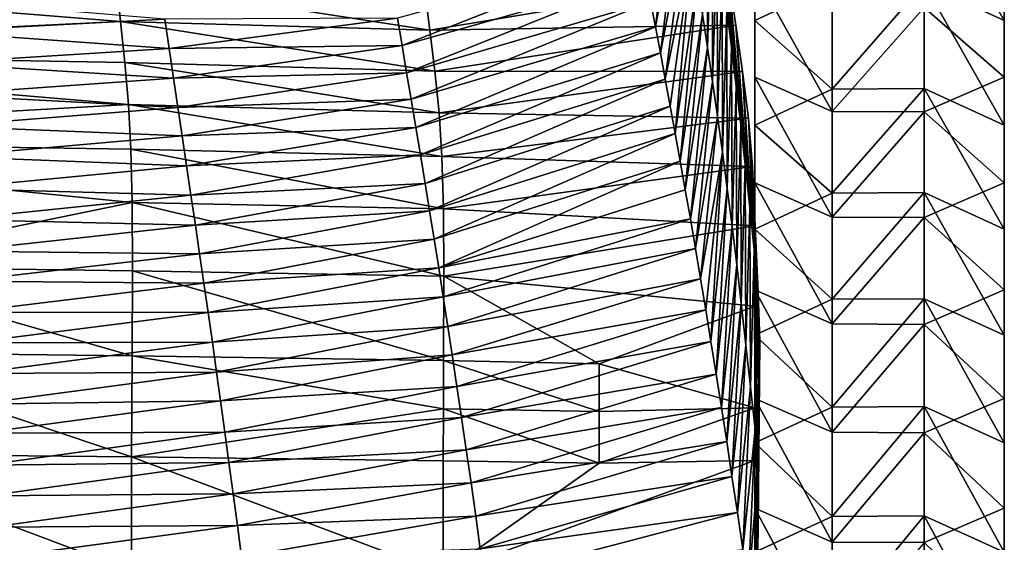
# Model space of a CAD drawing. Header units: millimetres. Extents: x 0 to 484, y -157 to 583.
# Tile 76 of 78: x 397 to 484, y 422 to 468. Entities that reach past the tile are written whole.
import ezdxf

# ---------------------------------------------------------------- set-up
doc = ezdxf.new("R2010")
doc.units = ezdxf.units.MM
doc.layers.add('Layer 01', color=7, linetype='Continuous', true_color=0x000000)

msp = doc.modelspace()

# ---------------------------------------------------------------- linework, layer by layer
at = {"layer": 'Layer 01'}
for points in [[(462.001, 486.201, 81.142), (462.001, 472.404, 63.112), (462.001, 463.186, 79.382)], [(462.001, 477.236, 101.729), (462.001, 486.201, 81.142), (462.001, 463.186, 79.382)], [(484.001, 486.201, 81.142), (484.001, 463.186, 79.382), (484.001, 472.404, 63.112)], [(484.001, 477.236, 101.729), (484.001, 463.186, 79.382), (484.001, 486.201, 81.142)], [(458.072, 482.954, 488.655), (459.544, 469.081, 500.196), (459.962, 465.779, 489.831)], [(458.072, 482.954, 488.655), (459.962, 465.779, 489.831), (458.639, 479.3, 476.602)], [(453.249, 467.6, 608.978), (455.041, 482.452, 605.181), (452.818, 469.846, 617.105)], [(453.249, 467.6, 608.978), (455.521, 479.812, 595.269), (455.041, 482.452, 605.181)], [(457.791, 481.522, 541.88), (457.383, 468.716, 555.795), (457.834, 465.789, 545.971)], [(457.791, 481.522, 541.88), (457.834, 465.789, 545.971), (458.241, 478.519, 531.428)], [(484.001, 468.185, 122.276), (484.001, 477.236, 101.729), (476.936, 480.481, 103.149)], [(484.001, 468.185, 122.276), (476.936, 480.481, 103.149), (476.936, 471.423, 123.711)], [(453.682, 465.316, 600.862), (455.521, 479.812, 595.269), (453.249, 467.6, 608.978)], [(453.682, 465.316, 600.862), (455.996, 477.122, 585.375), (455.521, 479.812, 595.269)], [(460.374, 462.396, 479.494), (459.2, 475.557, 464.579), (458.639, 479.3, 476.602)], [(460.374, 462.396, 479.494), (458.639, 479.3, 476.602), (459.962, 465.779, 489.831)], [(458.241, 478.519, 531.428), (457.834, 465.789, 545.971), (458.279, 462.793, 536.167)], [(458.241, 478.519, 531.428), (458.279, 462.793, 536.167), (458.683, 475.447, 520.996)], [(455.996, 477.122, 585.375), (453.682, 465.316, 600.862), (454.118, 462.994, 592.757)], [(456.464, 474.379, 575.499), (455.996, 477.122, 585.375), (454.118, 462.994, 592.757)], [(468.831, 471.371, 123.688), (462.001, 477.236, 101.729), (462.001, 468.185, 122.276)], [(462.001, 468.185, 122.276), (462.001, 477.236, 101.729), (462.001, 453.863, 95.591)], [(462.001, 477.236, 101.729), (462.001, 463.186, 79.382), (462.001, 453.863, 95.591)], [(484.001, 463.186, 79.382), (484.001, 477.236, 101.729), (484.001, 453.863, 95.591)], [(484.001, 477.236, 101.729), (484.001, 468.185, 122.276), (484.001, 453.863, 95.591)], [(458.683, 475.447, 520.996), (458.279, 462.793, 536.167), (458.718, 459.725, 526.385)], [(458.683, 475.447, 520.996), (458.718, 459.725, 526.385), (459.117, 472.302, 510.586)], [(460.778, 458.935, 469.186), (459.754, 471.724, 452.586), (459.2, 475.557, 464.579)], [(460.778, 458.935, 469.186), (459.2, 475.557, 464.579), (460.374, 462.396, 479.494)], [(430.507, 468.366, 646.091), (430.91, 465.969, 637.16), (451.963, 474.242, 633.387)], [(452.389, 472.06, 625.241), (451.963, 474.242, 633.387), (430.91, 465.969, 637.16)], [(456.464, 474.379, 575.499), (454.118, 462.994, 592.757), (454.555, 460.63, 584.665)], [(454.995, 458.221, 576.586), (456.464, 474.379, 575.499), (454.555, 460.63, 584.665)], [(454.995, 458.221, 576.586), (456.927, 471.579, 565.638), (456.464, 474.379, 575.499)], [(351.226, 472.509, 442.962), (405.738, 471.602, 444.526), (406.103, 468.092, 433.984)], [(351.704, 465.438, 421.748), (351.226, 472.509, 442.962), (406.103, 468.092, 433.984)], [(459.117, 472.302, 510.586), (458.718, 459.725, 526.385), (459.151, 456.579, 516.627)], [(459.117, 472.302, 510.586), (459.151, 456.579, 516.627), (459.544, 469.081, 500.196)], [(468.831, 460.16, 77.655), (462.001, 463.186, 79.382), (462.001, 472.404, 63.112)], [(468.831, 460.16, 77.655), (462.001, 472.404, 63.112), (468.831, 469.366, 61.404)], [(484.001, 463.186, 79.382), (476.936, 469.317, 61.376), (484.001, 472.404, 63.112)], [(405.738, 471.602, 444.526), (432.928, 470.832, 445.557), (433.362, 467.312, 435.069)], [(405.738, 471.602, 444.526), (433.362, 467.312, 435.069), (406.103, 468.092, 433.984)], [(452.389, 472.06, 625.241), (430.91, 465.969, 637.16), (431.314, 463.57, 628.23)], [(431.314, 463.57, 628.23), (452.818, 469.846, 617.105), (452.389, 472.06, 625.241)], [(459.754, 471.724, 452.586), (433.362, 467.312, 435.069), (432.928, 470.832, 445.557)], [(459.754, 471.724, 452.586), (460.324, 467.77, 440.642), (433.362, 467.312, 435.069)], [(455.438, 455.765, 568.522), (456.927, 471.579, 565.638), (454.995, 458.221, 576.586)], [(455.438, 455.765, 568.522), (457.383, 468.716, 555.795), (456.927, 471.579, 565.638)], [(461.161, 455.477, 459.211), (460.324, 467.77, 440.642), (459.754, 471.724, 452.586)], [(461.161, 455.477, 459.211), (459.754, 471.724, 452.586), (460.778, 458.935, 469.186)], [(462.001, 468.185, 122.276), (468.831, 462.121, 144.428), (468.831, 471.371, 123.688)], [(468.831, 462.121, 144.428), (476.936, 462.173, 144.451), (476.936, 471.423, 123.711)], [(468.831, 462.121, 144.428), (476.936, 471.423, 123.711), (468.831, 471.371, 123.688)], [(476.936, 471.423, 123.711), (476.936, 462.173, 144.451), (484.001, 458.942, 143)], [(476.936, 471.423, 123.711), (484.001, 458.942, 143), (484.001, 468.185, 122.276)], [(410.012, 468.3, 655.558), (389.039, 470.043, 664.847), (389.38, 467.214, 655.97)], [(431.314, 463.57, 628.23), (431.705, 461.238, 619.574), (452.818, 469.846, 617.105)], [(431.705, 461.238, 619.574), (453.249, 467.6, 608.978), (452.818, 469.846, 617.105)], [(455.882, 453.26, 560.475), (457.383, 468.716, 555.795), (455.438, 455.765, 568.522)], [(455.882, 453.26, 560.475), (457.834, 465.789, 545.971), (457.383, 468.716, 555.795)], [(459.544, 469.081, 500.196), (459.151, 456.579, 516.627), (459.579, 453.352, 506.892)], [(459.544, 469.081, 500.196), (459.579, 453.352, 506.892), (459.962, 465.779, 489.831)], [(468.831, 460.16, 77.655), (468.831, 469.366, 61.404), (476.936, 469.317, 61.376)], [(468.831, 460.16, 77.655), (476.936, 469.317, 61.376), (476.936, 460.11, 77.626)], [(484.001, 463.186, 79.382), (476.936, 460.11, 77.626), (476.936, 469.317, 61.376)], [(406.103, 468.092, 433.984), (406.47, 464.472, 423.476), (351.704, 465.438, 421.748)], [(410.393, 465.69, 646.653), (410.012, 468.3, 655.558), (389.38, 467.214, 655.97)], [(406.103, 468.092, 433.984), (433.362, 467.312, 435.069), (433.797, 463.694, 424.612)], [(406.103, 468.092, 433.984), (433.797, 463.694, 424.612), (406.47, 464.472, 423.476)], [(430.507, 468.366, 646.091), (410.012, 468.3, 655.558), (410.393, 465.69, 646.653)], [(430.91, 465.969, 637.16), (430.507, 468.366, 646.091), (410.393, 465.69, 646.653)], [(462.001, 468.185, 122.276), (462.001, 458.942, 143), (468.831, 462.121, 144.428)], [(462.001, 444.426, 111.735), (462.001, 434.869, 127.807), (462.001, 468.185, 122.276)], [(462.001, 444.426, 111.735), (462.001, 468.185, 122.276), (462.001, 453.863, 95.591)], [(462.001, 458.942, 143), (462.001, 468.185, 122.276), (462.001, 434.869, 127.807)], [(484.001, 468.185, 122.276), (484.001, 444.426, 111.735), (484.001, 453.863, 95.591)], [(484.001, 458.942, 143), (484.001, 434.869, 127.807), (484.001, 468.185, 122.276)], [(484.001, 444.426, 111.735), (484.001, 468.185, 122.276), (484.001, 434.869, 127.807)], [(410.393, 465.69, 646.653), (389.38, 467.214, 655.97), (389.721, 464.409, 647.094)], [(431.705, 461.238, 619.574), (432.121, 458.749, 610.377), (453.249, 467.6, 608.978)], [(432.121, 458.749, 610.377), (453.682, 465.316, 600.862), (453.249, 467.6, 608.978)], [(460.324, 467.77, 440.642), (433.797, 463.694, 424.612), (433.362, 467.312, 435.069)], [(460.324, 467.77, 440.642), (460.916, 463.685, 428.75), (433.797, 463.694, 424.612)], [(461.554, 451.697, 448.68), (460.916, 463.685, 428.75), (460.324, 467.77, 440.642)], [(461.554, 451.697, 448.68), (460.324, 467.77, 440.642), (461.161, 455.477, 459.211)], [(351.704, 465.438, 421.748), (406.47, 464.472, 423.476), (406.783, 460.764, 412.985)], [(352.048, 457.654, 400.762), (351.704, 465.438, 421.748), (406.783, 460.764, 412.985)], [(410.774, 463.094, 637.747), (410.393, 465.69, 646.653), (389.721, 464.409, 647.094)], [(430.91, 465.969, 637.16), (410.393, 465.69, 646.653), (410.774, 463.094, 637.747)], [(431.314, 463.57, 628.23), (430.91, 465.969, 637.16), (410.774, 463.094, 637.747)], [(432.121, 458.749, 610.377), (432.526, 456.318, 601.457), (453.682, 465.316, 600.862)], [(432.526, 456.318, 601.457), (454.118, 462.994, 592.757), (453.682, 465.316, 600.862)], [(456.329, 450.702, 552.447), (457.834, 465.789, 545.971), (455.882, 453.26, 560.475)], [(456.329, 450.702, 552.447), (458.279, 462.793, 536.167), (457.834, 465.789, 545.971)], [(459.962, 465.779, 489.831), (459.579, 453.352, 506.892), (460.001, 450.041, 497.187)], [(459.962, 465.779, 489.831), (460.001, 450.041, 497.187), (460.374, 462.396, 479.494)], [(410.774, 463.094, 637.747), (389.721, 464.409, 647.094), (390.063, 461.623, 638.214)], [(406.47, 464.472, 423.476), (433.797, 463.694, 424.612), (434.17, 460.025, 414.154)], [(406.47, 464.472, 423.476), (434.17, 460.025, 414.154), (406.783, 460.764, 412.985)], [(431.314, 463.57, 628.23), (410.774, 463.094, 637.747), (411.156, 460.508, 628.84)], [(431.705, 461.238, 619.574), (431.314, 463.57, 628.23), (411.156, 460.508, 628.84)], [(460.916, 463.685, 428.75), (434.17, 460.025, 414.154), (433.797, 463.694, 424.612)], [(460.916, 463.685, 428.75), (461.442, 459.558, 416.84), (434.17, 460.025, 414.154)], [(461.946, 447.998, 438.446), (461.442, 459.558, 416.84), (460.916, 463.685, 428.75)], [(461.946, 447.998, 438.446), (460.916, 463.685, 428.75), (461.554, 451.697, 448.68)], [(411.156, 460.508, 628.84), (410.774, 463.094, 637.747), (390.063, 461.623, 638.214)], [(432.526, 456.318, 601.457), (432.94, 453.808, 592.322), (454.118, 462.994, 592.757)], [(432.94, 453.808, 592.322), (454.555, 460.63, 584.665), (454.118, 462.994, 592.757)], [(456.779, 448.089, 544.435), (458.279, 462.793, 536.167), (456.329, 450.702, 552.447)], [(456.779, 448.089, 544.435), (458.718, 459.725, 526.385), (458.279, 462.793, 536.167)], [(462.001, 463.186, 79.382), (468.831, 460.16, 77.655), (468.831, 450.848, 93.843)], [(462.001, 463.186, 79.382), (468.831, 450.848, 93.843), (462.001, 453.863, 95.591)], [(484.001, 453.863, 95.591), (476.936, 460.11, 77.626), (484.001, 463.186, 79.382)], [(460.374, 462.396, 479.494), (460.001, 450.041, 497.187), (460.418, 446.649, 487.518)], [(460.374, 462.396, 479.494), (460.418, 446.649, 487.518), (460.778, 458.935, 469.186)], [(468.831, 452.965, 164.682), (468.831, 462.121, 144.428), (462.001, 458.942, 143)], [(468.831, 452.965, 164.682), (476.936, 453.017, 164.706), (476.936, 462.173, 144.451)], [(468.831, 452.965, 164.682), (476.936, 462.173, 144.451), (468.831, 462.121, 144.428)], [(484.001, 449.794, 163.238), (484.001, 458.942, 143), (476.936, 462.173, 144.451)], [(484.001, 449.794, 163.238), (476.936, 462.173, 144.451), (476.936, 453.017, 164.706)], [(411.156, 460.508, 628.84), (390.063, 461.623, 638.214), (390.404, 458.853, 629.332)], [(431.705, 461.238, 619.574), (411.156, 460.508, 628.84), (411.526, 458.007, 620.205)], [(432.121, 458.749, 610.377), (431.705, 461.238, 619.574), (411.526, 458.007, 620.205)], [(406.783, 460.764, 412.985), (407.001, 456.832, 402.559), (352.048, 457.654, 400.762)], [(411.526, 458.007, 620.205), (411.156, 460.508, 628.84), (390.404, 458.853, 629.332)], [(406.783, 460.764, 412.985), (434.17, 460.025, 414.154), (434.431, 456.177, 403.737)], [(406.783, 460.764, 412.985), (434.431, 456.177, 403.737), (407.001, 456.832, 402.559)], [(432.94, 453.808, 592.322), (433.333, 451.401, 583.65), (454.555, 460.63, 584.665)], [(433.333, 451.401, 583.65), (454.995, 458.221, 576.586), (454.555, 460.63, 584.665)], [(461.442, 459.558, 416.84), (434.431, 456.177, 403.737), (434.17, 460.025, 414.154)], [(468.831, 450.848, 93.843), (468.831, 460.16, 77.655), (476.936, 460.11, 77.626)], [(468.831, 450.848, 93.843), (476.936, 460.11, 77.626), (476.936, 450.798, 93.814)], [(484.001, 453.863, 95.591), (476.936, 450.798, 93.814), (476.936, 460.11, 77.626)], [(461.442, 459.558, 416.84), (461.811, 455.306, 404.93), (434.431, 456.177, 403.737)], [(457.232, 445.415, 536.437), (458.718, 459.725, 526.385), (456.779, 448.089, 544.435)], [(457.232, 445.415, 536.437), (459.151, 456.579, 516.627), (458.718, 459.725, 526.385)], [(462.302, 444.195, 428.249), (461.811, 455.306, 404.93), (461.442, 459.558, 416.84)], [(462.302, 444.195, 428.249), (461.442, 459.558, 416.84), (461.946, 447.998, 438.446)], [(411.526, 458.007, 620.205), (390.404, 458.853, 629.332), (390.736, 456.182, 620.72)], [(432.121, 458.749, 610.377), (411.526, 458.007, 620.205), (411.92, 455.353, 611.028)], [(432.526, 456.318, 601.457), (432.121, 458.749, 610.377), (411.92, 455.353, 611.028)], [(460.778, 458.935, 469.186), (460.418, 446.649, 487.518), (460.815, 443.261, 478.167)], [(460.778, 458.935, 469.186), (460.815, 443.261, 478.167), (461.161, 455.477, 459.211)], [(468.831, 452.965, 164.682), (462.001, 458.942, 143), (462.001, 449.794, 163.238)], [(462.001, 458.942, 143), (462.001, 434.869, 127.807), (462.001, 425.18, 143.8)], [(462.001, 449.794, 163.238), (462.001, 458.942, 143), (462.001, 425.18, 143.8)], [(484.001, 425.18, 143.8), (484.001, 434.869, 127.807), (484.001, 458.942, 143)], [(484.001, 458.942, 143), (484.001, 449.794, 163.238), (484.001, 425.18, 143.8)], [(352.048, 457.654, 400.762), (407.001, 456.832, 402.559), (407.117, 452.134, 392.494)], [(407.117, 452.134, 392.494), (379.643, 446.482, 382.111), (352.048, 457.654, 400.762)], [(411.92, 455.353, 611.028), (411.526, 458.007, 620.205), (390.736, 456.182, 620.72)], [(433.333, 451.401, 583.65), (433.737, 448.905, 574.76), (454.995, 458.221, 576.586)], [(433.737, 448.905, 574.76), (455.438, 455.765, 568.522), (454.995, 458.221, 576.586)], [(407.001, 456.832, 402.559), (434.431, 456.177, 403.737), (434.575, 451.573, 393.678)], [(407.001, 456.832, 402.559), (434.575, 451.573, 393.678), (407.117, 452.134, 392.494)], [(457.687, 442.678, 528.456), (459.151, 456.579, 516.627), (457.232, 445.415, 536.437)], [(459.151, 456.579, 516.627), (457.687, 442.678, 528.456), (458.144, 439.876, 520.498)], [(459.151, 456.579, 516.627), (458.144, 439.876, 520.498), (459.579, 453.352, 506.892)], [(411.92, 455.353, 611.028), (390.736, 456.182, 620.72), (391.087, 453.356, 611.566)], [(432.526, 456.318, 601.457), (411.92, 455.353, 611.028), (412.301, 452.778, 602.125)], [(432.94, 453.808, 592.322), (432.526, 456.318, 601.457), (412.301, 452.778, 602.125)], [(433.737, 448.905, 574.76), (434.142, 446.375, 565.879), (455.438, 455.765, 568.522)], [(455.882, 453.26, 560.475), (455.438, 455.765, 568.522), (434.142, 446.375, 565.879)], [(461.811, 455.306, 404.93), (434.575, 451.573, 393.678), (434.431, 456.177, 403.737)], [(412.301, 452.778, 602.125), (411.92, 455.353, 611.028), (391.087, 453.356, 611.566)], [(461.811, 455.306, 404.93), (462.003, 450.066, 393.477), (434.575, 451.573, 393.678)], [(461.161, 455.477, 459.211), (460.815, 443.261, 478.167), (461.225, 439.559, 468.295)], [(461.161, 455.477, 459.211), (461.225, 439.559, 468.295), (461.554, 451.697, 448.68)], [(462.44, 439.875, 418.283), (462.003, 450.066, 393.477), (461.811, 455.306, 404.93)], [(462.44, 439.875, 418.283), (461.811, 455.306, 404.93), (462.302, 444.195, 428.249)], [(412.301, 452.778, 602.125), (391.087, 453.356, 611.566), (391.427, 450.625, 602.682)], [(432.94, 453.808, 592.322), (412.301, 452.778, 602.125), (412.69, 450.136, 593.003)], [(433.333, 451.401, 583.65), (432.94, 453.808, 592.322), (412.69, 450.136, 593.003)], [(434.142, 446.375, 565.879), (456.329, 450.702, 552.447), (455.882, 453.26, 560.475)], [(458.605, 437.009, 512.571), (459.579, 453.352, 506.892), (458.144, 439.876, 520.498)], [(458.605, 437.009, 512.571), (460.001, 450.041, 497.187), (459.579, 453.352, 506.892)], [(468.831, 441.424, 109.966), (462.001, 444.426, 111.735), (462.001, 453.863, 95.591)], [(468.831, 441.424, 109.966), (462.001, 453.863, 95.591), (468.831, 450.848, 93.843)], [(476.936, 450.798, 93.814), (484.001, 453.863, 95.591), (484.001, 444.426, 111.735)], [(412.69, 450.136, 593.003), (412.301, 452.778, 602.125), (391.427, 450.625, 602.682)], [(468.831, 443.598, 185.103), (468.831, 452.965, 164.682), (462.001, 449.794, 163.238)], [(468.831, 443.598, 185.103), (476.936, 443.65, 185.127), (476.936, 453.017, 164.706)], [(468.831, 443.598, 185.103), (476.936, 453.017, 164.706), (468.831, 452.965, 164.682)], [(484.001, 440.435, 183.641), (484.001, 449.794, 163.238), (476.936, 453.017, 164.706)], [(484.001, 440.435, 183.641), (476.936, 453.017, 164.706), (476.936, 443.65, 185.127)], [(407.117, 452.134, 392.494), (407.138, 446.121, 383.124), (379.643, 446.482, 382.111)], [(407.117, 452.134, 392.494), (434.575, 451.573, 393.678), (434.607, 445.628, 384.328)], [(407.117, 452.134, 392.494), (434.607, 445.628, 384.328), (407.138, 446.121, 383.124)], [(433.333, 451.401, 583.65), (412.69, 450.136, 593.003), (413.06, 447.62, 584.339)], [(433.737, 448.905, 574.76), (433.333, 451.401, 583.65), (413.06, 447.62, 584.339)], [(462.003, 450.066, 393.477), (434.607, 445.628, 384.328), (434.575, 451.573, 393.678)], [(461.554, 451.697, 448.68), (461.225, 439.559, 468.295), (461.636, 435.892, 458.709)], [(461.554, 451.697, 448.68), (461.636, 435.892, 458.709), (461.946, 447.998, 438.446)], [(412.69, 450.136, 593.003), (391.427, 450.625, 602.682), (391.774, 447.833, 593.576)], [(434.142, 446.375, 565.879), (434.548, 443.808, 557.002), (456.329, 450.702, 552.447)], [(434.548, 443.808, 557.002), (456.779, 448.089, 544.435), (456.329, 450.702, 552.447)], [(468.831, 441.424, 109.966), (468.831, 450.848, 93.843), (476.936, 450.798, 93.814)], [(468.831, 441.424, 109.966), (476.936, 450.798, 93.814), (476.936, 441.375, 109.937)], [(476.936, 450.798, 93.814), (484.001, 444.426, 111.735), (476.936, 441.375, 109.937)], [(413.06, 447.62, 584.339), (412.69, 450.136, 593.003), (391.774, 447.833, 593.576)], [(462.003, 450.066, 393.477), (462.038, 442.983, 383.05), (434.607, 445.628, 384.328)], [(459.068, 434.076, 504.682), (460.001, 450.041, 497.187), (458.605, 437.009, 512.571)], [(459.068, 434.076, 504.682), (460.418, 446.649, 487.518), (460.001, 450.041, 497.187)], [(468.831, 443.598, 185.103), (462.001, 449.794, 163.238), (462.001, 440.435, 183.641)], [(462.001, 449.794, 163.238), (462.001, 425.18, 143.8), (462.001, 415.345, 159.704)], [(462.001, 449.794, 163.238), (462.001, 415.345, 159.704), (462.001, 440.435, 183.641)], [(462.349, 434.667, 408.751), (462.038, 442.983, 383.05), (462.003, 450.066, 393.477)], [(462.349, 434.667, 408.751), (462.003, 450.066, 393.477), (462.44, 439.875, 418.283)], [(484.001, 425.18, 143.8), (484.001, 449.794, 163.238), (484.001, 415.345, 159.704)], [(484.001, 440.435, 183.641), (484.001, 415.345, 159.704), (484.001, 449.794, 163.238)], [(433.737, 448.905, 574.76), (413.06, 447.62, 584.339), (413.437, 445.031, 575.455)], [(434.142, 446.375, 565.879), (433.737, 448.905, 574.76), (413.437, 445.031, 575.455)], [(434.548, 443.808, 557.002), (434.952, 441.209, 548.158), (456.779, 448.089, 544.435)], [(434.952, 441.209, 548.158), (457.232, 445.415, 536.437), (456.779, 448.089, 544.435)], [(461.946, 447.998, 438.446), (461.636, 435.892, 458.709), (462.028, 432.117, 449.164)], [(461.946, 447.998, 438.446), (462.028, 432.117, 449.164), (462.302, 444.195, 428.249)], [(413.06, 447.62, 584.339), (391.774, 447.833, 593.576), (392.102, 445.187, 584.924)], [(413.437, 445.031, 575.455), (413.06, 447.62, 584.339), (392.102, 445.187, 584.924)], [(379.643, 446.482, 382.111), (407.106, 438.63, 374.869), (379.612, 438.952, 373.848)], [(379.643, 446.482, 382.111), (407.138, 446.121, 383.124), (407.106, 438.63, 374.869)], [(434.142, 446.375, 565.879), (413.437, 445.031, 575.455), (413.813, 442.43, 566.577)], [(434.548, 443.808, 557.002), (434.142, 446.375, 565.879), (413.813, 442.43, 566.577)], [(459.532, 431.069, 496.827), (460.418, 446.649, 487.518), (459.068, 434.076, 504.682)], [(459.532, 431.069, 496.827), (460.815, 443.261, 478.167), (460.418, 446.649, 487.518)], [(407.138, 446.121, 383.124), (434.577, 438.194, 376.08), (407.106, 438.63, 374.869)], [(407.138, 446.121, 383.124), (434.607, 445.628, 384.328), (434.577, 438.194, 376.08)], [(448.298, 437.922, 376.757), (434.577, 438.194, 376.08), (434.607, 445.628, 384.328)], [(462.038, 442.983, 383.05), (448.298, 437.922, 376.757), (434.607, 445.628, 384.328)], [(434.952, 441.209, 548.158), (435.336, 438.7, 539.759), (457.232, 445.415, 536.437)], [(435.336, 438.7, 539.759), (457.687, 442.678, 528.456), (457.232, 445.415, 536.437)], [(413.437, 445.031, 575.455), (392.102, 445.187, 584.924), (392.436, 442.477, 576.049)], [(413.813, 442.43, 566.577), (413.437, 445.031, 575.455), (392.436, 442.477, 576.049)], [(468.831, 431.881, 126.014), (462.001, 434.869, 127.807), (462.001, 444.426, 111.735)], [(468.831, 431.881, 126.014), (462.001, 444.426, 111.735), (468.831, 441.424, 109.966)], [(484.001, 434.869, 127.807), (476.936, 441.375, 109.937), (484.001, 444.426, 111.735)], [(434.548, 443.808, 557.002), (413.813, 442.43, 566.577), (414.189, 439.812, 557.701)], [(434.952, 441.209, 548.158), (434.548, 443.808, 557.002), (414.189, 439.812, 557.701)], [(468.831, 434.105, 205.466), (468.831, 443.598, 185.103), (462.001, 440.435, 183.641)], [(462.302, 444.195, 428.249), (462.028, 432.117, 449.164), (462.267, 428.028, 439.809)], [(462.302, 444.195, 428.249), (462.267, 428.028, 439.809), (462.44, 439.875, 418.283)], [(468.831, 434.105, 205.466), (476.936, 434.156, 205.491), (476.936, 443.65, 185.127)], [(468.831, 434.105, 205.466), (476.936, 443.65, 185.127), (468.831, 443.598, 185.103)], [(484.001, 430.951, 203.983), (484.001, 440.435, 183.641), (476.936, 443.65, 185.127)], [(484.001, 430.951, 203.983), (476.936, 443.65, 185.127), (476.936, 434.156, 205.491)], [(435.336, 438.7, 539.759), (435.754, 435.914, 530.603), (457.687, 442.678, 528.456)], [(435.754, 435.914, 530.603), (458.144, 439.876, 520.498), (457.687, 442.678, 528.456)], [(448.298, 437.922, 376.757), (462.038, 442.983, 383.05), (462.007, 434.021, 374.249)], [(459.995, 427.982, 488.998), (460.815, 443.261, 478.167), (459.532, 431.069, 496.827)], [(459.995, 427.982, 488.998), (461.225, 439.559, 468.295), (460.815, 443.261, 478.167)], [(462.038, 442.983, 383.05), (462.182, 428.265, 399.944), (462.007, 434.021, 374.249)], [(462.038, 442.983, 383.05), (462.349, 434.667, 408.751), (462.182, 428.265, 399.944)], [(413.813, 442.43, 566.577), (392.436, 442.477, 576.049), (392.768, 439.769, 567.178)], [(414.189, 439.812, 557.701), (413.813, 442.43, 566.577), (392.768, 439.769, 567.178)], [(434.952, 441.209, 548.158), (414.189, 439.812, 557.701), (414.56, 437.184, 548.852)], [(435.336, 438.7, 539.759), (434.952, 441.209, 548.158), (414.56, 437.184, 548.852)], [(468.831, 431.881, 126.014), (468.831, 441.424, 109.966), (476.936, 441.375, 109.937)], [(468.831, 431.881, 126.014), (476.936, 441.375, 109.937), (476.936, 431.832, 125.985)], [(484.001, 434.869, 127.807), (476.936, 431.832, 125.985), (476.936, 441.375, 109.937)], [(468.831, 434.105, 205.466), (462.001, 440.435, 183.641), (462.001, 430.951, 203.983)], [(462.001, 415.345, 159.704), (462.001, 405.561, 175.167), (462.001, 440.435, 183.641)], [(462.001, 430.951, 203.983), (462.001, 440.435, 183.641), (462.001, 405.561, 175.167)], [(484.001, 430.951, 203.983), (484.001, 405.561, 175.167), (484.001, 440.435, 183.641)], [(484.001, 440.435, 183.641), (484.001, 405.561, 175.167), (484.001, 415.345, 159.704)], [(414.189, 439.812, 557.701), (392.768, 439.769, 567.178), (393.098, 437.062, 558.306)], [(414.56, 437.184, 548.852), (414.189, 439.812, 557.701), (393.098, 437.062, 558.306)], [(435.754, 435.914, 530.603), (436.157, 433.178, 521.81), (458.144, 439.876, 520.498)], [(436.157, 433.178, 521.81), (458.605, 437.009, 512.571), (458.144, 439.876, 520.498)], [(460.471, 424.808, 481.18), (461.225, 439.559, 468.295), (459.995, 427.982, 488.998)], [(460.471, 424.808, 481.18), (461.636, 435.892, 458.709), (461.225, 439.559, 468.295)], [(462.44, 439.875, 418.283), (462.267, 428.028, 439.809), (462.304, 423.441, 430.662)], [(462.44, 439.875, 418.283), (462.304, 423.441, 430.662), (462.349, 434.667, 408.751)], [(379.612, 438.952, 373.848), (407.074, 429.728, 368.25), (379.581, 429.991, 367.265)], [(379.612, 438.952, 373.848), (407.106, 438.63, 374.869), (407.074, 429.728, 368.25)], [(407.074, 429.728, 368.25), (407.106, 438.63, 374.869), (434.559, 433.949, 372.527)], [(407.106, 438.63, 374.869), (434.577, 438.194, 376.08), (434.559, 433.949, 372.527)], [(435.336, 438.7, 539.759), (414.56, 437.184, 548.852), (414.91, 434.666, 540.435)], [(435.754, 435.914, 530.603), (435.336, 438.7, 539.759), (414.91, 434.666, 540.435)], [(434.577, 438.194, 376.08), (448.282, 433.7, 373.197), (434.559, 433.949, 372.527)], [(434.577, 438.194, 376.08), (448.298, 437.922, 376.757), (448.282, 433.7, 373.197)], [(462.007, 434.021, 374.249), (448.282, 433.7, 373.197), (448.298, 437.922, 376.757)], [(414.56, 437.184, 548.852), (393.098, 437.062, 558.306), (393.424, 434.36, 549.455)], [(414.91, 434.666, 540.435), (414.56, 437.184, 548.852), (393.424, 434.36, 549.455)], [(436.157, 433.178, 521.81), (436.573, 430.334, 512.905), (458.605, 437.009, 512.571)], [(436.573, 430.334, 512.905), (459.068, 434.076, 504.682), (458.605, 437.009, 512.571)], [(435.754, 435.914, 530.603), (414.91, 434.666, 540.435), (415.288, 431.895, 531.246)], [(436.157, 433.178, 521.81), (435.754, 435.914, 530.603), (415.288, 431.895, 531.246)], [(460.964, 421.544, 473.374), (461.636, 435.892, 458.709), (460.471, 424.808, 481.18)], [(460.964, 421.544, 473.374), (462.028, 432.117, 449.164), (461.636, 435.892, 458.709)], [(468.831, 422.208, 141.982), (462.001, 425.18, 143.8), (462.001, 434.869, 127.807)], [(468.831, 422.208, 141.982), (462.001, 434.869, 127.807), (468.831, 431.881, 126.014)], [(484.001, 425.18, 143.8), (476.936, 431.832, 125.985), (484.001, 434.869, 127.807)], [(414.91, 434.666, 540.435), (393.424, 434.36, 549.455), (393.729, 431.788, 541.025)], [(415.288, 431.895, 531.246), (414.91, 434.666, 540.435), (393.729, 431.788, 541.025)], [(436.573, 430.334, 512.905), (436.996, 427.414, 504.006), (459.068, 434.076, 504.682)], [(436.996, 427.414, 504.006), (459.532, 431.069, 496.827), (459.068, 434.076, 504.682)], [(462.007, 434.021, 374.249), (462, 429.403, 370.958), (448.272, 429.153, 370.07)], [(462.007, 434.021, 374.249), (448.272, 429.153, 370.07), (448.282, 433.7, 373.197)], [(462.007, 434.021, 374.249), (462, 424.77, 381.929), (462, 429.403, 370.958)], [(462.007, 434.021, 374.249), (462.182, 428.265, 399.944), (462, 424.77, 381.929)], [(468.831, 424.47, 225.761), (468.831, 434.105, 205.466), (462.001, 430.951, 203.983)], [(462.349, 434.667, 408.751), (462.304, 423.441, 430.662), (462.182, 418.113, 421.79)], [(462.349, 434.667, 408.751), (462.182, 418.113, 421.79), (462.182, 428.265, 399.944)], [(468.831, 424.47, 225.761), (476.936, 424.521, 225.786), (476.936, 434.156, 205.491)], [(468.831, 424.47, 225.761), (476.936, 434.156, 205.491), (468.831, 434.105, 205.466)], [(484.001, 421.327, 224.255), (484.001, 430.951, 203.983), (476.936, 434.156, 205.491)], [(484.001, 421.327, 224.255), (476.936, 434.156, 205.491), (476.936, 424.521, 225.786)], [(434.559, 433.949, 372.527), (434.547, 429.374, 369.417), (407.074, 429.728, 368.25)], [(436.157, 433.178, 521.81), (415.288, 431.895, 531.246), (415.651, 429.203, 522.422)], [(436.573, 430.334, 512.905), (436.157, 433.178, 521.81), (415.651, 429.203, 522.422)], [(434.559, 433.949, 372.527), (448.272, 429.153, 370.07), (434.547, 429.374, 369.417)], [(434.559, 433.949, 372.527), (448.282, 433.7, 373.197), (448.272, 429.153, 370.07)], [(415.288, 431.895, 531.246), (393.729, 431.788, 541.025), (394.058, 428.974, 531.808)], [(415.651, 429.203, 522.422), (415.288, 431.895, 531.246), (394.058, 428.974, 531.808)], [(462.028, 432.117, 449.164), (460.964, 421.544, 473.374), (461.423, 418.193, 465.655)], [(462.267, 428.028, 439.809), (462.028, 432.117, 449.164), (461.423, 418.193, 465.655)], [(468.831, 422.208, 141.982), (468.831, 431.881, 126.014), (476.936, 431.832, 125.985)], [(468.831, 422.208, 141.982), (476.936, 431.832, 125.985), (476.936, 422.159, 141.952)], [(484.001, 425.18, 143.8), (476.936, 422.159, 141.952), (476.936, 431.832, 125.985)], [(436.996, 427.414, 504.006), (437.406, 424.501, 495.309), (459.532, 431.069, 496.827)], [(437.406, 424.501, 495.309), (459.995, 427.982, 488.998), (459.532, 431.069, 496.827)], [(468.831, 424.47, 225.761), (462.001, 430.951, 203.983), (462.001, 421.327, 224.255)], [(462.001, 395.261, 191.023), (462.001, 430.951, 203.983), (462.001, 405.561, 175.167)], [(462.001, 421.327, 224.255), (462.001, 430.951, 203.983), (462.001, 395.261, 191.023)], [(484.001, 430.951, 203.983), (484.001, 395.261, 191.023), (484.001, 405.561, 175.167)], [(484.001, 421.327, 224.255), (484.001, 395.261, 191.023), (484.001, 430.951, 203.983)], [(379.581, 429.991, 367.265), (407.059, 419.679, 363.494), (379.566, 419.864, 362.593)], [(379.581, 429.991, 367.265), (407.074, 429.728, 368.25), (407.059, 419.679, 363.494)], [(407.074, 429.728, 368.25), (434.538, 419.427, 364.562), (407.059, 419.679, 363.494)], [(407.074, 429.728, 368.25), (434.547, 429.374, 369.417), (434.538, 419.427, 364.562)], [(436.573, 430.334, 512.905), (415.651, 429.203, 522.422), (416.02, 426.444, 513.507)], [(436.996, 427.414, 504.006), (436.573, 430.334, 512.905), (416.02, 426.444, 513.507)], [(415.651, 429.203, 522.422), (394.058, 428.974, 531.808), (394.37, 426.266, 522.959)], [(416.02, 426.444, 513.507), (415.651, 429.203, 522.422), (394.37, 426.266, 522.959)], [(448.272, 429.153, 370.07), (462, 429.403, 370.958), (434.538, 419.427, 364.562)], [(462, 429.403, 370.958), (462.005, 411.605, 363.281), (434.538, 419.427, 364.562)], [(434.538, 419.427, 364.562), (434.547, 429.374, 369.417), (448.272, 429.153, 370.07)], [(462, 429.403, 370.958), (462, 424.77, 381.929), (462, 386.791, 371.631)], [(462.005, 411.605, 363.281), (462, 429.403, 370.958), (462, 386.791, 371.631)], [(437.406, 424.501, 495.309), (437.789, 421.622, 486.826), (459.995, 427.982, 488.998)], [(437.789, 421.622, 486.826), (460.471, 424.808, 481.18), (459.995, 427.982, 488.998)], [(462.267, 428.028, 439.809), (461.423, 418.193, 465.655), (461.787, 414.759, 458.05)], [(461.995, 411.245, 450.313), (462.267, 428.028, 439.809), (461.787, 414.759, 458.05)], [(461.995, 411.245, 450.313), (462.304, 423.441, 430.662), (462.267, 428.028, 439.809)], [(462, 415.501, 403.873), (462.182, 428.265, 399.944), (462.182, 418.113, 421.79)], [(462, 420.136, 392.9), (462.182, 428.265, 399.944), (462, 415.501, 403.873)], [(462, 424.77, 381.929), (462.182, 428.265, 399.944), (462, 420.136, 392.9)], [(436.996, 427.414, 504.006), (416.02, 426.444, 513.507), (416.391, 423.651, 504.622)], [(437.406, 424.501, 495.309), (436.996, 427.414, 504.006), (416.391, 423.651, 504.622)], [(416.02, 426.444, 513.507), (394.37, 426.266, 522.959), (394.687, 423.524, 514.037)], [(416.391, 423.651, 504.622), (416.02, 426.444, 513.507), (394.687, 423.524, 514.037)], [(437.406, 424.501, 495.309), (416.391, 423.651, 504.622), (416.747, 420.889, 495.905)], [(437.789, 421.622, 486.826), (437.406, 424.501, 495.309), (416.747, 420.889, 495.905)], [(437.789, 421.622, 486.826), (438.121, 418.94, 479.013), (460.471, 424.808, 481.18)], [(438.121, 418.94, 479.013), (460.964, 421.544, 473.374), (460.471, 424.808, 481.18)], [(462, 386.791, 371.631), (462, 424.77, 381.929), (462, 385.569, 384.594)], [(462, 420.136, 392.9), (462, 385.569, 384.594), (462, 424.77, 381.929)], [(468.831, 412.39, 157.857), (462.001, 415.345, 159.704), (462.001, 425.18, 143.8)], [(468.831, 412.39, 157.857), (462.001, 425.18, 143.8), (468.831, 422.208, 141.982)], [(468.831, 414.672, 245.979), (468.831, 424.47, 225.761), (462.001, 421.327, 224.255)], [(468.831, 414.672, 245.979), (476.936, 414.723, 246.004), (476.936, 424.521, 225.786)], [(468.831, 414.672, 245.979), (476.936, 424.521, 225.786), (468.831, 424.47, 225.761)], [(484.001, 415.345, 159.704), (476.936, 422.159, 141.952), (484.001, 425.18, 143.8)], [(484.001, 411.543, 244.445), (484.001, 421.327, 224.255), (476.936, 424.521, 225.786)], [(484.001, 411.543, 244.445), (476.936, 424.521, 225.786), (476.936, 414.723, 246.004)], [(416.391, 423.651, 504.622), (394.687, 423.524, 514.037), (395.004, 420.783, 505.166)], [(416.747, 420.889, 495.905), (416.391, 423.651, 504.622), (395.004, 420.783, 505.166)], [(462.024, 407.354, 442.578), (462.304, 423.441, 430.662), (461.995, 411.245, 450.313)], [(462.024, 407.354, 442.578), (462.182, 418.113, 421.79), (462.304, 423.441, 430.662)], [(468.831, 412.39, 157.857), (468.831, 422.208, 141.982), (476.936, 422.159, 141.952)]]:
    msp.add_3dface(points, dxfattribs=at)

doc.saveas('drawing.dxf')
